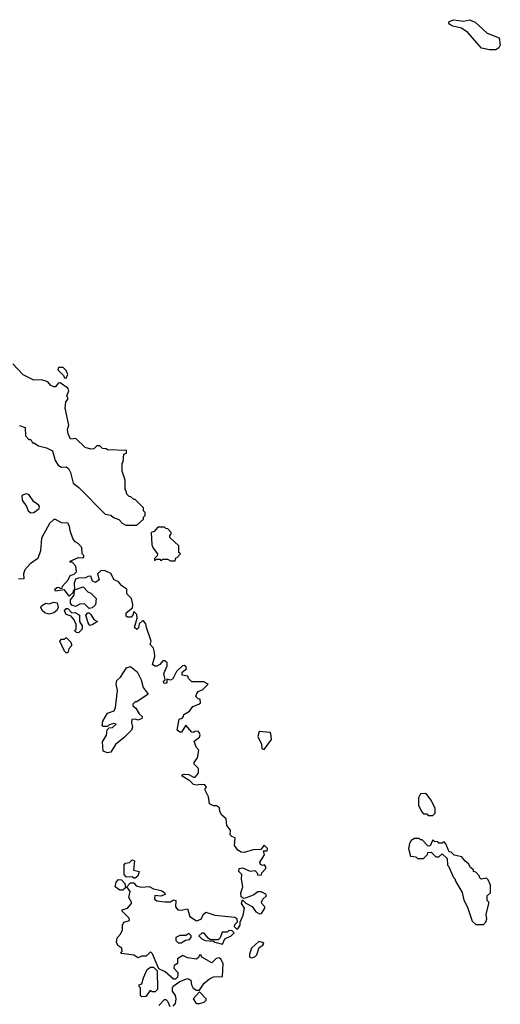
# Model space of a CAD drawing. Extents: x 2380107 to 2585170, y 384273 to 546161.
# Tile 221 of 256: x 2479942 to 2483075, y 476769 to 483188. Entities that reach past the tile are written whole.
import ezdxf

# ---------------------------------------------------------------- set-up
doc = ezdxf.new("R2010")
doc.units = 0

msp = doc.modelspace()

# ---------------------------------------------------------------- linework, layer by layer
at = {"layer": '0CON05XD'}
for points in [[(2483005, 482990), (2482951.7, 483001.7), (2482863.9, 483103.9), (2482821.7, 483131.7), (2482765, 483146.2), (2482746.7, 483156.7), (2482740, 483165), (2482742.5, 483175), (2482772.5, 483187.5), (2482835, 483178.8), (2482875, 483187.5), (2482911.2, 483171.2), (2482989.3, 483099.3), (2483068.3, 483068.3), (2483075, 483022.5), (2483065.4, 483004.6), (2483045, 482991.2), (2483005, 482990)], [(2480705, 479892.5), (2480748.3, 479931.7), (2480750, 479945), (2480760, 479955), (2480760, 479975), (2480750, 479985), (2480750, 480005), (2480695, 480060), (2480685, 480060), (2480667, 480077), (2480655, 480080), (2480640, 480095), (2480637, 480117), (2480630, 480125), (2480630, 480185), (2480610, 480245), (2480610, 480295), (2480617.5, 480305), (2480620, 480355), (2480638.3, 480361.7), (2480638.3, 480378.3), (2480515, 480382.5), (2480505, 480390), (2480481.7, 480391.7), (2480465, 480410), (2480445, 480410), (2480425, 480390), (2480405, 480387.5), (2480369.3, 480399.3), (2480307, 480457), (2480273.6, 480453.6), (2480257, 480487), (2480254.4, 480515), (2480262.5, 480545), (2480237.5, 480655), (2480243, 480697), (2480257.5, 480715), (2480250, 480735), (2480261.7, 480768.3), (2480256.4, 480786.4), (2480205, 480820), (2480191.7, 480818.3), (2480176.2, 480793.8), (2480165, 480793.3), (2480145, 480802.5), (2480125, 480827.5), (2480085, 480840), (2480035, 480837.5), (2479965, 480873.3), (2479897.5, 480945)], [(2480245, 480850), (2480256.2, 480875), (2480245, 480900), (2480225, 480920), (2480195, 480920), (2480190, 480905), (2480228.3, 480868.3), (2480233.6, 480853.6), (2480245, 480850)], [(2479941.7, 480541.7), (2479978.3, 480528.3), (2479980, 480475), (2480001.7, 480451.7), (2480015, 480450), (2480025, 480430), (2480035, 480430), (2480065, 480410), (2480117, 480397), (2480156.4, 480376.4), (2480173, 480313), (2480193.6, 480283.6), (2480215, 480270), (2480245, 480272.5), (2480260.7, 480260.7), (2480273.8, 480235), (2480290, 480165), (2480328.3, 480138.3), (2480500, 479965), (2480537, 479957), (2480553, 479943), (2480588.3, 479928.3), (2480610, 479905), (2480633, 479893), (2480705, 479892.5)], [(2480015, 479973.3), (2480035, 479973.8), (2480068.3, 480001.7), (2480070, 480015), (2480063.8, 480025), (2480033.3, 480043.3), (2480002.4, 480092.4), (2479983, 480097), (2479955, 480086.7), (2479957.1, 480055), (2479986.2, 480015), (2479996.2, 479986.2), (2480015, 479973.3)], [(2481442.5, 477472.5), (2481405, 477457.5), (2481385, 477470), (2481383.3, 477495), (2481397.5, 477535), (2481387.5, 477585), (2481390, 477615), (2481370, 477635), (2481372.5, 477655), (2481395, 477657.5), (2481445, 477637.5), (2481475, 477640), (2481490, 477625), (2481495, 477610), (2481518.3, 477611.7), (2481520, 477625), (2481547.5, 477655), (2481547.5, 477665), (2481537, 477677), (2481525, 477672.5), (2481510.7, 477680.7), (2481507.5, 477695), (2481537, 477743), (2481531.7, 477768.3), (2481555, 477770), (2481556.7, 477785), (2481535, 477806.2), (2481513, 477777), (2481463.9, 477776.1), (2481405, 477757.5), (2481385, 477760), (2481365, 477772.5), (2481342.5, 477805), (2481347.5, 477855), (2481325, 477862.5), (2481313.9, 477873.9), (2481316.7, 477905), (2481292.5, 477935), (2481287, 477977), (2481260.7, 478000.7), (2481247.5, 478025), (2481245, 478050), (2481225, 478062.5), (2481205, 478062.5), (2481180, 478075), (2481171.7, 478121.7), (2481150, 478165), (2481150, 478175), (2481160, 478185), (2481149.3, 478199.3), (2481125, 478202.5), (2481095, 478197.5), (2481075, 478202.5), (2481050, 478225), (2481000, 478255), (2481000, 478265), (2481015, 478270), (2481045, 478267.5), (2481075, 478250), (2481085, 478250), (2481107.5, 478275), (2481107, 478307), (2481080, 478335), (2481080, 478345), (2481100, 478375), (2481110, 478425), (2481092.5, 478445), (2481080, 478485), (2481115, 478510), (2481117.5, 478525), (2481111.7, 478541.7), (2481105, 478550), (2481083, 478547), (2481075, 478540), (2481065, 478542.5), (2481025, 478587.5), (2480997, 478543), (2480985, 478542.5), (2480967.5, 478555), (2480981.7, 478628.3), (2481000, 478635), (2481010, 478645), (2481011.7, 478658.3), (2481049.3, 478680.7), (2481070.7, 478709.3), (2481110, 478725), (2481120, 478735), (2481118.3, 478758.3), (2481105, 478760), (2481090, 478775), (2481097.5, 478795), (2481105, 478807.5), (2481135, 478820), (2481170, 478855), (2481141.7, 478871.7), (2481065, 478870), (2481042.5, 478892.5), (2481038.3, 478908.3), (2481000, 478915), (2481000, 478935), (2481030, 478955), (2481025, 478970), (2481015, 478977.5), (2481003.9, 478976.1), (2480965, 478937.5), (2480939.3, 478890.7), (2480925, 478882.5), (2480901.7, 478888.3), (2480900, 478865), (2480895, 478860), (2480881.7, 478861.7), (2480880, 478875), (2480890, 478885), (2480882.5, 478925), (2480902.5, 478975), (2480902.5, 478995), (2480887, 479007), (2480875, 479007.5), (2480856.4, 478983.6), (2480836.4, 478973.6), (2480823.6, 478973.6), (2480807.5, 478985), (2480822.5, 479035), (2480820, 479065), (2480815, 479090), (2480792.5, 479115), (2480800, 479135), (2480767.5, 479225), (2480765, 479250), (2480748.3, 479268.3), (2480741.7, 479268.3), (2480721.7, 479248.3), (2480717, 479223), (2480705, 479212.5), (2480690, 479225), (2480707.5, 479285), (2480705, 479310), (2480685, 479330), (2480680, 479305), (2480668.3, 479291.7), (2480645, 479293.3), (2480635, 479300), (2480635, 479320), (2480677, 479353), (2480680, 479375), (2480670, 479415), (2480640, 479445), (2480640, 479475), (2480607, 479497), (2480585, 479523.3), (2480556.7, 479536.7), (2480536.4, 479576.4), (2480495, 479597.5), (2480470, 479595), (2480450, 479575), (2480460, 479535), (2480435, 479517.5), (2480417.5, 479527.5), (2480405, 479560), (2480385, 479557.5), (2480371.7, 479548.3), (2480325, 479547.5), (2480305, 479540), (2480297.5, 479515), (2480300, 479470), (2480290, 479465), (2480288.3, 479451.7), (2480265, 479430), (2480235, 479470), (2480175, 479462.5), (2480171.2, 479475), (2480185, 479486.7), (2480197, 479487), (2480205, 479480), (2480218.3, 479481.7), (2480220, 479495), (2480257.5, 479535), (2480270, 479565), (2480297, 479573), (2480311.7, 479588.3), (2480307.5, 479625), (2480285, 479650), (2480271.7, 479651.7), (2480271.7, 479658.3), (2480325, 479682.5), (2480355, 479680), (2480360, 479685), (2480360, 479695), (2480350, 479705), (2480347, 479747), (2480323, 479773), (2480303.6, 479783.6), (2480287.5, 479805), (2480270, 479855), (2480266.7, 479885), (2480255, 479906.2), (2480215, 479908), (2480175, 479930), (2480165, 479930), (2480137, 479903), (2480083, 479807), (2480077.5, 479725), (2480060, 479675), (2480010.7, 479639.3), (2479975, 479600), (2479967.5, 479575), (2479968.3, 479541.7), (2479935, 479540)], [(2480955, 479660), (2480960, 479680), (2480968.3, 479681.7), (2480990, 479705), (2480980, 479715), (2480978.3, 479758.3), (2480921.7, 479811.7), (2480920, 479825), (2480930, 479835), (2480930, 479845), (2480908.3, 479868.3), (2480895, 479870), (2480885, 479880), (2480841.7, 479878.3), (2480818.3, 479851.7), (2480800, 479845), (2480802.5, 479765), (2480811.7, 479741.7), (2480840, 479705), (2480838.3, 479691.7), (2480820, 479675), (2480821.7, 479661.7), (2480835, 479670), (2480855, 479670), (2480865, 479660), (2480875, 479670), (2480905, 479670), (2480925, 479660), (2480955, 479660)], [(2480395, 479350), (2480365, 479380), (2480335, 479377.5), (2480305, 479362.5), (2480281.7, 479371.7), (2480273, 479383), (2480272.5, 479405), (2480297.5, 479435), (2480300, 479470), (2480355, 479490), (2480385, 479457.5), (2480405, 479450), (2480440, 479415), (2480437, 479373), (2480415, 479352.5), (2480395, 479350)], [(2480135, 479312.5), (2480105, 479320), (2480087.5, 479335), (2480080, 479355), (2480083.9, 479366.1), (2480113, 479383), (2480135, 479380), (2480165, 479391.2), (2480186, 479386), (2480192, 479355), (2480184.1, 479335.9), (2480165, 479320), (2480135, 479312.5)], [(2480325, 479190), (2480311.7, 479191.7), (2480300, 479205), (2480310, 479215), (2480310, 479245), (2480296.1, 479276.1), (2480278.3, 479298.3), (2480245, 479310), (2480233, 479333), (2480245, 479350), (2480255, 479350), (2480281.7, 479321.7), (2480305, 479322.5), (2480332.5, 479305), (2480332.5, 479265), (2480350, 479235), (2480350, 479215), (2480325, 479190)], [(2480398.3, 479238.3), (2480387.5, 479255), (2480372.5, 479305), (2480385, 479320), (2480395, 479320), (2480405, 479310), (2480425, 479277.5), (2480450, 479265), (2480415, 479242.5), (2480398.3, 479238.3)], [(2480255, 479060), (2480245, 479060), (2480235, 479070), (2480202.5, 479135), (2480215, 479150), (2480235, 479150), (2480245, 479160), (2480275, 479130), (2480280, 479115), (2480280, 479105), (2480263, 479087), (2480255, 479060)], [(2480515, 478407.5), (2480485, 478420), (2480480.7, 478479.3), (2480507, 478523), (2480511.7, 478558.3), (2480525, 478570), (2480547, 478573), (2480570, 478595), (2480555, 478600), (2480525, 478590), (2480515, 478580), (2480485, 478580), (2480480, 478585), (2480483.3, 478615), (2480515, 478666.7), (2480558.3, 478681.7), (2480567, 478703), (2480578.8, 478815), (2480570, 478855), (2480575, 478880), (2480599.3, 478900.7), (2480638.3, 478961.7), (2480665, 478971.2), (2480707, 478937), (2480734, 478885), (2480746.7, 478835), (2480779.3, 478790.7), (2480705, 478740), (2480695, 478740), (2480680, 478725), (2480680, 478715), (2480699.3, 478699.3), (2480721.7, 478661.7), (2480740, 478645), (2480738.3, 478631.7), (2480715, 478620), (2480695, 478627.5), (2480673.6, 478626.4), (2480670, 478605), (2480677.5, 478575), (2480670, 478555), (2480623, 478507), (2480567, 478463), (2480535, 478413.3), (2480515, 478407.5)], [(2481535, 478430), (2481582.5, 478495), (2481580, 478535), (2481575, 478540), (2481503, 478547), (2481493.6, 478513.6), (2481517.5, 478465), (2481520, 478435), (2481535, 478430)], [(2482635, 478000), (2482650, 478015), (2482650, 478045), (2482625, 478100), (2482595, 478137.5), (2482585, 478142.5), (2482555, 478140), (2482542.5, 478115), (2482542.5, 478065), (2482563, 478023), (2482575, 478010), (2482595, 478010), (2482605, 478000), (2482635, 478000)], [(2482965, 477290), (2482980, 477305), (2482987.5, 477325), (2482982.5, 477355), (2483000, 477425), (2483000, 477435), (2482990, 477445), (2482990, 477475), (2483010, 477495), (2483010, 477545), (2482995, 477580), (2482985, 477590), (2482950, 477585), (2482940, 477595), (2482940, 477605), (2482915, 477630), (2482900, 477635), (2482900, 477645), (2482880.7, 477660.7), (2482867.5, 477685), (2482843.3, 477703.3), (2482825, 477730), (2482775, 477740), (2482755, 477760), (2482741.7, 477761.7), (2482720, 477815), (2482708.3, 477828.3), (2482695, 477820), (2482675, 477820), (2482668.3, 477828.3), (2482645, 477830), (2482635, 477840), (2482618.3, 477801.7), (2482605, 477800), (2482565, 477840), (2482555, 477840), (2482545, 477850), (2482515, 477850), (2482493.3, 477836.7), (2482483, 477817), (2482477.5, 477785), (2482490, 477735), (2482525, 477730), (2482535, 477720), (2482575, 477720), (2482600, 477745), (2482601.7, 477758.3), (2482625, 477760), (2482655, 477730), (2482675, 477730), (2482695, 477750), (2482728.3, 477718.3), (2482730, 477675), (2482738.3, 477668.3), (2482770, 477595), (2482780, 477585), (2482780, 477575), (2482827, 477497), (2482838.3, 477448.3), (2482861.7, 477401.7), (2482891.7, 477311.7), (2482915, 477290), (2482965, 477290)], [(2480695, 477590), (2480685, 477590), (2480675, 477600), (2480638.3, 477598.3), (2480622.5, 477615), (2480623, 477677), (2480631.7, 477688.3), (2480657, 477693), (2480675, 477710), (2480690, 477705), (2480683, 477643), (2480720, 477635), (2480712.5, 477605), (2480695, 477590)], [(2480615, 477512.5), (2480595, 477513.3), (2480563.8, 477535), (2480570, 477565), (2480585, 477582.5), (2480605, 477580), (2480627, 477557), (2480631.7, 477528.3), (2480615, 477512.5)], [(2480943, 476757), (2480957.5, 476775), (2480962.5, 476805), (2480956.7, 476826.7), (2480937.5, 476855), (2480937.5, 476875), (2480943.3, 476886.7), (2480985, 476917.5), (2481035, 476937.5), (2481057.5, 476925), (2481062.5, 476895), (2481073.6, 476873.6), (2481095, 476860), (2481115, 476860), (2481143.6, 476906.4), (2481180, 476935), (2481205, 476947.5), (2481265, 476950), (2481267.5, 477035), (2481253, 477063), (2481241.7, 477071.7), (2481221.7, 477068.3), (2481195, 477040), (2481130, 477075), (2481125, 477090), (2481111.7, 477088.3), (2481110, 477075), (2481095, 477062.5), (2481035, 477072.5), (2481005, 477086.7), (2480970, 477065), (2480970, 477035), (2480948.3, 477021.7), (2480947.5, 477005), (2480972.5, 476975), (2480973.3, 476965), (2480970, 476945), (2480957, 476933), (2480945, 476932.5), (2480890.7, 476980.7), (2480850, 477000), (2480808.3, 477098.3), (2480795, 477110), (2480767, 477083), (2480735, 477082.5), (2480715, 477072.5), (2480685, 477090), (2480605, 477100), (2480600, 477105), (2480610, 477115), (2480607.5, 477135), (2480581.7, 477151.7), (2480573, 477173), (2480578.3, 477201.7), (2480600, 477225), (2480612.5, 477255), (2480612.5, 477285), (2480620, 477305), (2480657.5, 477315), (2480655, 477330), (2480610, 477375), (2480610, 477385), (2480643.6, 477396.4), (2480670, 477425), (2480670, 477435), (2480652.5, 477465), (2480662.5, 477505), (2480640, 477535), (2480665, 477560), (2480685, 477560), (2480701.7, 477541.7), (2480733, 477533), (2480785, 477537.5), (2480815, 477522.5), (2480865, 477510), (2480885, 477497.5), (2480890, 477485), (2480863, 477473), (2480823, 477477), (2480820, 477455), (2480835, 477442.5), (2480887, 477437), (2480925, 477437.5), (2480945, 477450), (2480960, 477445), (2480957.5, 477405), (2480972.5, 477385), (2480995, 477382), (2481035, 477390), (2481051.7, 477341.7), (2481093.6, 477313.6), (2481125, 477323.3), (2481137.5, 477355), (2481155, 477370), (2481215, 477350), (2481345, 477337.5), (2481357, 477327), (2481360, 477305), (2481343, 477287), (2481340, 477275), (2481355, 477260), (2481365, 477260), (2481380, 477285), (2481380, 477305), (2481399.3, 477350.7), (2481406.7, 477395), (2481387.5, 477425), (2481395, 477450), (2481417, 477427), (2481456.4, 477406.4), (2481480.7, 477370.7), (2481505, 477357.5), (2481519.3, 477360.7), (2481540, 477395), (2481540, 477405), (2481520, 477425), (2481517.5, 477435), (2481526.7, 477455), (2481550, 477475), (2481546.4, 477486.4), (2481515, 477502.5), (2481495, 477502.5), (2481468.3, 477481.7), (2481442.5, 477472.5)], [(2481265, 477160), (2481280, 477195), (2481320, 477215), (2481340, 477235), (2481325, 477250), (2481303, 477247), (2481295, 477240), (2481261.7, 477238.3), (2481248.3, 477201.7), (2481235, 477190), (2481185, 477190), (2481170, 477200), (2481145, 477232.5), (2481128.3, 477231.7), (2481110, 477215), (2481130, 477195), (2481150, 477185), (2481205, 477180), (2481213, 477173), (2481265, 477160)], [(2480995, 477170), (2481023, 477187), (2481048.3, 477191.7), (2481060, 477205), (2481060, 477215), (2481045, 477230), (2481025, 477217.5), (2480985, 477217.5), (2480960, 477205), (2480960, 477185), (2480975, 477170), (2480995, 477170)], [(2481455, 477072.5), (2481475, 477077.5), (2481488.8, 477091.2), (2481502, 477138), (2481527.5, 477155), (2481532.5, 477165), (2481525, 477172.5), (2481501.7, 477178.3), (2481452.5, 477135), (2481440, 477095), (2481440, 477075), (2481455, 477072.5)], [(2480738.3, 476818.3), (2480730, 476825), (2480730, 476875), (2480720, 476885), (2480720, 476895), (2480738.3, 476901.7), (2480748.3, 476941.7), (2480772.5, 476995), (2480795, 477010), (2480815, 477010), (2480837.5, 476987.5), (2480840, 476865), (2480825, 476850), (2480805, 476850), (2480791.7, 476858.3), (2480765, 476820), (2480738.3, 476818.3)], [(2480848.3, 476761.7), (2480885, 476800), (2480895, 476800), (2480905, 476790), (2480920, 476755)], [(2481115, 476774), (2481145, 476782.5), (2481156.7, 476795), (2481156.7, 476805), (2481115, 476850), (2481072.5, 476805), (2481093.3, 476775), (2481115, 476774)]]:
    msp.add_lwpolyline(points, dxfattribs=at)

doc.saveas('drawing.dxf')
